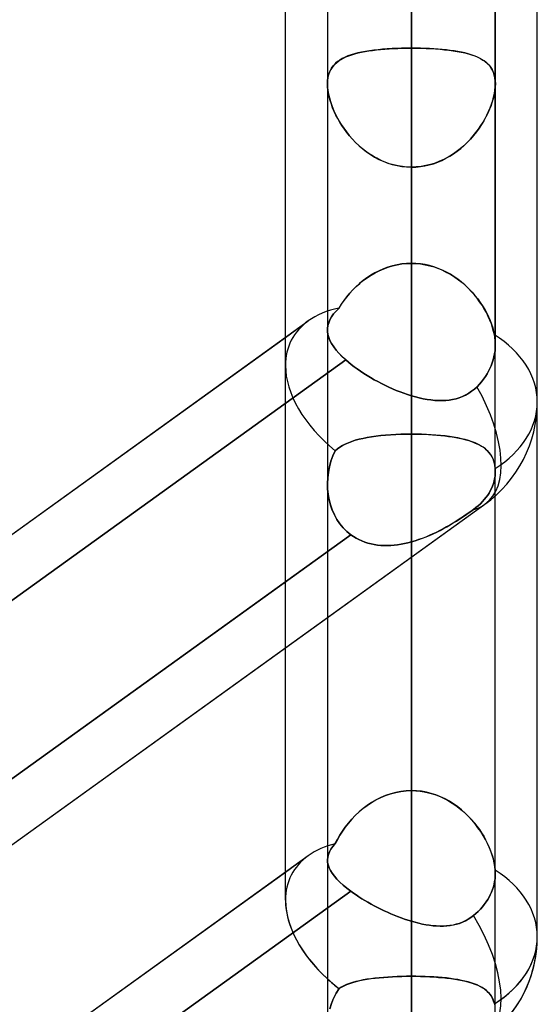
# Model space of a CAD drawing. Header units: millimetres. Extents: x -86 to 92, y -242 to 242.
# Tile 51 of 81: x 38.48 to 44, y 63.77 to 74.26. Entities that reach past the tile are written whole.
import ezdxf

# ---------------------------------------------------------------- set-up
doc = ezdxf.new("R2010")
doc.units = ezdxf.units.MM
doc.layers.add('MAIN-1', color=7, linetype='Continuous')

msp = doc.modelspace()

# ---------------------------------------------------------------- linework, layer by layer
at = {"layer": 'MAIN-1'}
for p, q in [((44, 70.184), (44, 129.42)), ((41.315, 70.573), (41.315, 129.031)), ((44, 70.184), (44, 123.724)), ((44, 64.488), (44, 123.724)), ((44, 64.488), (44, 123.724)), ((42.657, 123.445), (42.657, 0)), ((42.657, 0), (42.657, 123.445)), ((41.315, 64.877), (41.315, 123.336)), ((41.315, 70.573), (41.315, 123.336)), ((41.315, 64.877), (41.315, 123.036)), ((43.552, 0), (43.552, 122.967)), ((43.552, 0), (43.552, 122.967)), ((41.762, 122.857), (41.762, 0)), ((41.762, 122.857), (41.762, 0)), ((42.657, 0), (42.657, 122.085)), ((42.657, 122.085), (42.657, 0)), ((42.657, 113.474), (42.657, 0)), ((42.657, 0), (42.657, 113.474)), ((41.762, 113.09), (41.762, 0)), ((41.762, 113.09), (41.762, 0)), ((43.552, 0), (43.552, 113.09)), ((43.552, 0), (43.552, 113.09)), ((42.657, 0), (42.657, 112.207)), ((42.657, 112.207), (42.657, 0)), ((42.657, 103.595), (42.657, 0)), ((42.657, 0), (42.657, 103.595)), ((41.762, 103.212), (41.762, 0)), ((41.762, 103.212), (41.762, 0)), ((43.552, 0), (43.552, 103.212)), ((43.552, 0), (43.552, 103.212)), ((42.657, 0), (42.657, 102.329)), ((42.657, 102.329), (42.657, 0)), ((42.657, 96.123), (42.657, 71.66)), ((41.762, 95.228), (41.762, 70.952)), ((41.762, 95.228), (41.762, 70.952)), ((43.552, 70.792), (43.552, 95.228)), ((43.552, 95.228), (43.552, 70.792)), ((42.657, 70.25), (42.657, 94.333)), ((42.657, 93.716), (42.657, 0)), ((42.657, 0), (42.657, 93.716)), ((41.762, 93.334), (41.762, 0)), ((41.762, 93.334), (41.762, 0)), ((43.552, 0), (43.552, 93.334)), ((43.552, 0), (43.552, 93.334)), ((42.657, 0), (42.657, 92.449)), ((42.657, 92.449), (42.657, 0)), ((42.657, 83.835), (42.657, 0)), ((42.657, 0), (42.657, 83.835)), ((41.762, 83.454), (41.762, 0)), ((41.762, 83.454), (41.762, 0)), ((43.552, 0), (43.552, 83.454)), ((43.552, 0), (43.552, 83.454)), ((42.657, 0), (42.657, 82.568)), ((42.657, 73.952), (42.657, 82.568)), ((42.657, 82.568), (42.657, 0)), ((42.657, 82.568), (42.657, 73.952)), ((42.657, 80.279), (42.657, 71.66)), ((42.657, 71.66), (42.657, 80.279)), ((42.657, 69.841), (42.657, 78.451)), ((42.657, 78.451), (42.657, 69.841)), ((42.657, 74.654), (42.657, 66.044)), ((42.657, 66.044), (42.657, 74.654)), ((42.351, 73.94), (42.303, 73.936)), ((42.328, 73.938), (42.373, 73.942)), ((42.4, 73.944), (42.351, 73.94)), ((42.373, 73.942), (42.419, 73.945)), ((42.451, 73.947), (42.4, 73.944)), ((42.419, 73.945), (42.465, 73.947)), ((42.501, 73.949), (42.451, 73.947)), ((42.465, 73.947), (42.513, 73.949)), ((42.553, 73.951), (42.501, 73.949)), ((42.513, 73.949), (42.561, 73.951)), ((42.605, 73.952), (42.553, 73.951)), ((42.561, 73.951), (42.609, 73.952)), ((42.657, 73.952), (42.605, 73.952)), ((42.609, 73.952), (42.657, 73.952)), ((42.657, 73.952), (42.657, 0)), ((42.657, 73.952), (42.71, 73.952)), ((42.657, 0), (42.657, 73.952)), ((42.706, 73.952), (42.657, 73.952)), ((42.754, 73.951), (42.706, 73.952)), ((42.71, 73.952), (42.762, 73.951)), ((42.802, 73.949), (42.754, 73.951)), ((42.762, 73.951), (42.814, 73.949)), ((42.85, 73.947), (42.802, 73.949)), ((42.814, 73.949), (42.864, 73.947)), ((42.896, 73.945), (42.85, 73.947)), ((42.864, 73.947), (42.915, 73.944)), ((42.942, 73.942), (42.896, 73.945)), ((42.915, 73.944), (42.964, 73.94)), ((42.987, 73.938), (42.942, 73.942)), ((42.964, 73.94), (43.012, 73.936)), ((41.921, 73.842), (41.895, 73.826)), ((41.907, 73.833), (41.932, 73.847)), ((41.95, 73.856), (41.921, 73.842)), ((41.932, 73.847), (41.96, 73.86)), ((41.981, 73.869), (41.95, 73.856)), ((41.96, 73.86), (41.99, 73.872)), ((42.015, 73.881), (41.981, 73.869)), ((41.99, 73.872), (42.021, 73.883)), ((42.05, 73.891), (42.015, 73.881)), ((42.021, 73.883), (42.054, 73.893)), ((42.088, 73.901), (42.05, 73.891)), ((42.054, 73.893), (42.089, 73.901)), ((42.127, 73.91), (42.088, 73.901)), ((42.089, 73.901), (42.125, 73.909)), ((42.125, 73.909), (42.163, 73.916)), ((42.169, 73.918), (42.127, 73.91)), ((42.163, 73.916), (42.202, 73.923)), ((42.212, 73.924), (42.169, 73.918)), ((42.202, 73.923), (42.243, 73.929)), ((42.257, 73.93), (42.212, 73.924)), ((42.243, 73.929), (42.285, 73.934)), ((42.303, 73.936), (42.257, 73.93)), ((42.285, 73.934), (42.328, 73.938)), ((43.03, 73.934), (42.987, 73.938)), ((43.012, 73.936), (43.058, 73.93)), ((43.072, 73.929), (43.03, 73.934)), ((43.058, 73.93), (43.103, 73.924)), ((43.113, 73.923), (43.072, 73.929)), ((43.103, 73.924), (43.146, 73.918)), ((43.152, 73.916), (43.113, 73.923)), ((43.146, 73.918), (43.188, 73.91)), ((43.19, 73.909), (43.152, 73.916)), ((43.188, 73.91), (43.227, 73.901)), ((43.226, 73.901), (43.19, 73.909)), ((43.261, 73.893), (43.226, 73.901)), ((43.227, 73.901), (43.265, 73.891)), ((43.294, 73.883), (43.261, 73.893)), ((43.265, 73.891), (43.3, 73.881)), ((43.325, 73.872), (43.294, 73.883)), ((43.3, 73.881), (43.334, 73.869)), ((43.355, 73.86), (43.325, 73.872)), ((43.334, 73.869), (43.365, 73.856)), ((43.383, 73.847), (43.355, 73.86)), ((43.365, 73.856), (43.394, 73.842)), ((43.408, 73.833), (43.383, 73.847)), ((43.394, 73.842), (43.42, 73.826)), ((41.794, 73.717), (41.807, 73.741)), ((41.812, 73.748), (41.797, 73.724)), ((41.807, 73.741), (41.823, 73.763)), ((41.829, 73.77), (41.812, 73.748)), ((41.823, 73.763), (41.841, 73.783)), ((41.849, 73.791), (41.829, 73.77)), ((41.841, 73.783), (41.861, 73.801)), ((41.871, 73.809), (41.849, 73.791)), ((41.861, 73.801), (41.883, 73.818)), ((41.895, 73.826), (41.871, 73.809)), ((41.883, 73.818), (41.907, 73.833)), ((43.432, 73.818), (43.408, 73.833)), ((43.42, 73.826), (43.444, 73.809)), ((43.454, 73.801), (43.432, 73.818)), ((43.444, 73.809), (43.466, 73.791)), ((43.474, 73.783), (43.454, 73.801)), ((43.466, 73.791), (43.486, 73.77)), ((43.492, 73.763), (43.474, 73.783)), ((43.486, 73.77), (43.503, 73.748)), ((43.508, 73.741), (43.492, 73.763)), ((43.503, 73.748), (43.518, 73.724)), ((43.521, 73.717), (43.508, 73.741)), ((41.768, 73.639), (41.764, 73.606)), ((41.764, 73.604), (41.768, 73.635)), ((41.775, 73.669), (41.768, 73.639)), ((41.768, 73.635), (41.774, 73.665)), ((41.774, 73.665), (41.783, 73.692)), ((41.785, 73.698), (41.775, 73.669)), ((41.783, 73.692), (41.794, 73.717)), ((41.797, 73.724), (41.785, 73.698)), ((43.518, 73.724), (43.53, 73.698)), ((43.532, 73.692), (43.521, 73.717)), ((43.53, 73.698), (43.54, 73.669)), ((43.541, 73.665), (43.532, 73.692)), ((43.54, 73.669), (43.547, 73.639)), ((43.548, 73.635), (43.541, 73.665)), ((43.547, 73.639), (43.551, 73.606)), ((43.551, 73.604), (43.548, 73.635)), ((41.764, 73.606), (41.762, 73.572)), ((41.762, 73.572), (41.764, 73.604)), ((41.762, 73.572), (41.764, 73.537)), ((41.764, 73.539), (41.762, 73.572)), ((41.762, 73.572), (41.762, 0)), ((41.762, 73.572), (41.762, 0)), ((41.767, 73.504), (41.764, 73.539)), ((41.764, 73.537), (41.768, 73.5)), ((43.551, 73.537), (43.547, 73.5)), ((43.548, 73.504), (43.551, 73.539)), ((43.551, 73.606), (43.553, 73.572)), ((43.553, 73.572), (43.551, 73.604)), ((43.553, 73.572), (43.551, 73.537)), ((43.551, 73.539), (43.553, 73.572)), ((43.552, 0), (43.552, 73.572)), ((43.552, 0), (43.552, 73.572)), ((41.773, 73.468), (41.767, 73.504)), ((41.768, 73.5), (41.774, 73.462)), ((41.781, 73.431), (41.773, 73.468)), ((41.774, 73.462), (41.783, 73.423)), ((41.791, 73.394), (41.781, 73.431)), ((41.783, 73.423), (41.795, 73.383)), ((43.532, 73.423), (43.52, 73.383)), ((43.524, 73.394), (43.534, 73.431)), ((43.541, 73.462), (43.532, 73.423)), ((43.534, 73.431), (43.542, 73.468)), ((43.547, 73.5), (43.541, 73.462)), ((43.542, 73.468), (43.548, 73.504)), ((41.804, 73.356), (41.791, 73.394)), ((41.795, 73.383), (41.808, 73.342)), ((41.818, 73.317), (41.804, 73.356)), ((41.808, 73.342), (41.824, 73.302)), ((41.834, 73.279), (41.818, 73.317)), ((43.481, 73.279), (43.497, 73.317)), ((43.507, 73.342), (43.491, 73.302)), ((43.497, 73.317), (43.511, 73.356)), ((43.52, 73.383), (43.507, 73.342)), ((43.511, 73.356), (43.524, 73.394)), ((41.824, 73.302), (41.842, 73.261)), ((41.852, 73.24), (41.834, 73.279)), ((41.842, 73.261), (41.863, 73.22)), ((41.872, 73.202), (41.852, 73.24)), ((41.863, 73.22), (41.885, 73.18)), ((43.452, 73.22), (43.43, 73.18)), ((43.443, 73.202), (43.463, 73.24)), ((43.473, 73.261), (43.452, 73.22)), ((43.463, 73.24), (43.481, 73.279)), ((43.491, 73.302), (43.473, 73.261)), ((41.894, 73.165), (41.872, 73.202)), ((41.885, 73.18), (41.909, 73.14)), ((41.917, 73.127), (41.894, 73.165)), ((41.909, 73.14), (41.936, 73.099)), ((41.943, 73.09), (41.917, 73.127)), ((43.372, 73.09), (43.398, 73.127)), ((43.406, 73.14), (43.379, 73.099)), ((43.398, 73.127), (43.421, 73.165)), ((43.43, 73.18), (43.406, 73.14)), ((43.421, 73.165), (43.443, 73.202)), ((41.936, 73.099), (41.965, 73.06)), ((41.97, 73.053), (41.943, 73.09)), ((41.965, 73.06), (41.995, 73.021)), ((41.999, 73.018), (41.97, 73.053)), ((41.995, 73.021), (42.028, 72.984)), ((42.029, 72.983), (41.999, 73.018)), ((43.286, 72.983), (43.316, 73.018)), ((43.32, 73.021), (43.287, 72.984)), ((43.316, 73.018), (43.345, 73.053)), ((43.35, 73.06), (43.32, 73.021)), ((43.345, 73.053), (43.372, 73.09)), ((43.379, 73.099), (43.35, 73.06)), ((42.028, 72.984), (42.063, 72.948)), ((42.062, 72.949), (42.029, 72.983)), ((42.096, 72.916), (42.062, 72.949)), ((42.063, 72.948), (42.1, 72.913)), ((42.132, 72.885), (42.096, 72.916)), ((42.1, 72.913), (42.139, 72.88)), ((43.215, 72.913), (43.176, 72.88)), ((43.183, 72.885), (43.219, 72.916)), ((43.252, 72.948), (43.215, 72.913)), ((43.219, 72.916), (43.253, 72.949)), ((43.287, 72.984), (43.252, 72.948)), ((43.253, 72.949), (43.286, 72.983)), ((42.169, 72.855), (42.132, 72.885)), ((42.139, 72.88), (42.179, 72.848)), ((42.208, 72.828), (42.169, 72.855)), ((42.179, 72.848), (42.221, 72.819)), ((42.249, 72.802), (42.208, 72.828)), ((42.221, 72.819), (42.265, 72.793)), ((42.29, 72.779), (42.249, 72.802)), ((42.265, 72.793), (42.31, 72.768)), ((43.05, 72.793), (43.005, 72.768)), ((43.025, 72.779), (43.066, 72.802)), ((43.094, 72.819), (43.05, 72.793)), ((43.066, 72.802), (43.107, 72.828)), ((43.136, 72.848), (43.094, 72.819)), ((43.107, 72.828), (43.146, 72.855)), ((43.176, 72.88), (43.136, 72.848)), ((43.146, 72.855), (43.183, 72.885)), ((42.333, 72.757), (42.29, 72.779)), ((42.31, 72.768), (42.357, 72.747)), ((42.377, 72.739), (42.333, 72.757)), ((42.357, 72.747), (42.405, 72.728)), ((42.422, 72.722), (42.377, 72.739)), ((42.405, 72.728), (42.454, 72.713)), ((42.468, 72.709), (42.422, 72.722)), ((42.454, 72.713), (42.504, 72.701)), ((42.515, 72.698), (42.468, 72.709)), ((42.504, 72.701), (42.554, 72.692)), ((42.562, 72.691), (42.515, 72.698)), ((42.554, 72.692), (42.606, 72.687)), ((42.61, 72.686), (42.562, 72.691)), ((42.606, 72.687), (42.657, 72.685)), ((42.657, 72.685), (42.61, 72.686)), ((42.657, 0), (42.657, 72.685)), ((42.657, 64.066), (42.657, 72.685)), ((42.709, 72.687), (42.657, 72.685)), ((42.657, 72.685), (42.705, 72.686)), ((42.657, 72.685), (42.657, 0)), ((42.657, 72.685), (42.657, 64.066)), ((42.705, 72.686), (42.753, 72.691)), ((42.761, 72.692), (42.709, 72.687)), ((42.753, 72.691), (42.8, 72.698)), ((42.811, 72.701), (42.761, 72.692)), ((42.8, 72.698), (42.847, 72.709)), ((42.861, 72.713), (42.811, 72.701)), ((42.847, 72.709), (42.893, 72.722)), ((42.91, 72.728), (42.861, 72.713)), ((42.893, 72.722), (42.938, 72.739)), ((42.958, 72.747), (42.91, 72.728)), ((42.938, 72.739), (42.982, 72.757)), ((43.005, 72.768), (42.958, 72.747)), ((42.982, 72.757), (43.025, 72.779)), ((42.457, 71.634), (42.408, 71.62)), ((42.409, 71.62), (42.457, 71.634)), ((42.457, 71.634), (42.507, 71.646)), ((42.506, 71.645), (42.457, 71.634)), ((42.556, 71.654), (42.506, 71.645)), ((42.507, 71.646), (42.557, 71.654)), ((42.607, 71.659), (42.556, 71.654)), ((42.557, 71.654), (42.607, 71.659)), ((42.607, 71.659), (42.657, 71.66)), ((42.657, 71.66), (42.607, 71.659)), ((42.657, 71.66), (42.707, 71.659)), ((42.706, 71.659), (42.657, 71.66)), ((42.755, 71.654), (42.706, 71.659)), ((42.707, 71.659), (42.756, 71.654)), ((42.803, 71.647), (42.755, 71.654)), ((42.756, 71.654), (42.805, 71.646)), ((42.85, 71.636), (42.803, 71.647)), ((42.805, 71.646), (42.853, 71.635)), ((42.897, 71.623), (42.85, 71.636)), ((42.853, 71.635), (42.9, 71.622)), ((42.225, 71.533), (42.183, 71.506)), ((42.185, 71.507), (42.227, 71.535)), ((42.269, 71.559), (42.225, 71.533)), ((42.227, 71.535), (42.27, 71.56)), ((42.314, 71.582), (42.269, 71.559)), ((42.27, 71.56), (42.315, 71.582)), ((42.361, 71.602), (42.314, 71.582)), ((42.315, 71.582), (42.362, 71.603)), ((42.408, 71.62), (42.361, 71.602)), ((42.362, 71.603), (42.409, 71.62)), ((42.943, 71.607), (42.897, 71.623)), ((42.9, 71.622), (42.946, 71.605)), ((42.987, 71.588), (42.943, 71.607)), ((42.946, 71.605), (42.992, 71.586)), ((43.031, 71.567), (42.987, 71.588)), ((42.992, 71.586), (43.036, 71.564)), ((43.073, 71.544), (43.031, 71.567)), ((43.036, 71.564), (43.079, 71.54)), ((43.114, 71.518), (43.073, 71.544)), ((43.079, 71.54), (43.12, 71.514)), ((42.103, 71.444), (42.066, 71.41)), ((42.069, 71.413), (42.106, 71.446)), ((42.142, 71.476), (42.103, 71.444)), ((42.106, 71.446), (42.144, 71.478)), ((42.183, 71.506), (42.142, 71.476)), ((42.144, 71.478), (42.185, 71.507)), ((43.154, 71.49), (43.114, 71.518)), ((43.12, 71.514), (43.16, 71.485)), ((43.192, 71.461), (43.154, 71.49)), ((43.16, 71.485), (43.199, 71.455)), ((43.228, 71.43), (43.192, 71.461)), ((43.199, 71.455), (43.236, 71.423)), ((43.263, 71.397), (43.228, 71.43)), ((43.236, 71.423), (43.271, 71.389)), ((41.997, 71.339), (41.966, 71.301)), ((41.968, 71.304), (42, 71.341)), ((42.031, 71.375), (41.997, 71.339)), ((42, 71.341), (42.033, 71.378)), ((42.066, 71.41), (42.031, 71.375)), ((42.033, 71.378), (42.069, 71.413)), ((43.296, 71.362), (43.263, 71.397)), ((43.271, 71.389), (43.304, 71.354)), ((43.328, 71.327), (43.296, 71.362)), ((43.304, 71.354), (43.335, 71.318)), ((43.357, 71.29), (43.328, 71.327)), ((43.335, 71.318), (43.364, 71.281)), ((41.886, 71.184), (41.911, 71.225)), ((41.91, 71.224), (41.886, 71.184)), ((41.937, 71.263), (41.91, 71.224)), ((41.911, 71.225), (41.939, 71.265)), ((41.966, 71.301), (41.937, 71.263)), ((41.939, 71.265), (41.968, 71.304)), ((43.385, 71.252), (43.357, 71.29)), ((43.364, 71.281), (43.391, 71.244)), ((43.411, 71.214), (43.385, 71.252)), ((43.391, 71.244), (43.416, 71.206)), ((43.435, 71.175), (43.411, 71.214)), ((41.806, 71.09), (41.828, 71.121)), ((41.828, 71.121), (41.806, 71.09)), ((41.828, 71.121), (41.855, 71.152)), ((41.855, 71.152), (41.828, 71.121)), ((41.855, 71.152), (41.886, 71.184)), ((41.886, 71.184), (41.855, 71.152)), ((43.416, 71.206), (43.439, 71.167)), ((43.457, 71.135), (43.435, 71.175)), ((43.439, 71.167), (43.46, 71.129)), ((43.477, 71.095), (43.457, 71.135)), ((43.46, 71.129), (43.479, 71.09)), ((15.474, 52.288), (41.558, 71.047)), ((41.315, 70.872), (41.558, 71.047)), ((41.767, 70.997), (41.776, 71.028)), ((41.776, 71.028), (41.767, 70.997)), ((41.776, 71.028), (41.789, 71.059)), ((41.789, 71.059), (41.776, 71.028)), ((41.789, 71.059), (41.806, 71.09)), ((41.806, 71.09), (41.789, 71.059)), ((43.495, 71.055), (43.477, 71.095)), ((43.479, 71.09), (43.496, 71.051)), ((43.51, 71.015), (43.495, 71.055)), ((43.496, 71.051), (43.511, 71.012)), ((43.523, 70.975), (43.51, 71.015)), ((43.511, 71.012), (43.524, 70.974)), ((41.763, 70.965), (41.767, 70.997)), ((41.767, 70.997), (41.763, 70.966)), ((41.763, 70.966), (41.763, 70.935)), ((41.763, 70.935), (41.763, 70.965)), ((41.768, 70.903), (41.763, 70.935)), ((41.763, 70.935), (41.768, 70.903)), ((41.776, 70.871), (41.768, 70.903)), ((41.768, 70.903), (41.776, 70.872)), ((43.534, 70.936), (43.523, 70.975)), ((43.524, 70.974), (43.534, 70.935)), ((43.543, 70.898), (43.534, 70.936)), ((43.534, 70.935), (43.543, 70.898)), ((43.546, 70.88), (43.543, 70.898)), ((43.543, 70.898), (43.546, 70.88)), ((34.752, 66.153), (41.315, 70.872)), ((41.776, 70.872), (41.789, 70.839)), ((41.789, 70.839), (41.776, 70.871)), ((41.807, 70.806), (41.789, 70.839)), ((41.789, 70.839), (41.807, 70.806)), ((41.829, 70.772), (41.807, 70.806)), ((41.807, 70.806), (41.829, 70.772)), ((43.548, 70.862), (43.546, 70.88)), ((43.546, 70.88), (43.548, 70.862)), ((43.55, 70.844), (43.548, 70.862)), ((43.548, 70.862), (43.55, 70.844)), ((43.551, 70.826), (43.55, 70.844)), ((43.55, 70.844), (43.551, 70.826)), ((43.552, 70.809), (43.551, 70.826)), ((43.551, 70.826), (43.552, 70.809)), ((43.552, 70.792), (43.552, 70.809)), ((43.552, 70.809), (43.552, 70.792)), ((41.855, 70.737), (41.829, 70.772)), ((41.829, 70.772), (41.855, 70.737)), ((41.885, 70.702), (41.855, 70.737)), ((41.855, 70.737), (41.885, 70.702)), ((41.92, 70.666), (41.885, 70.702)), ((41.885, 70.702), (41.92, 70.667)), ((43.538, 70.665), (43.545, 70.698)), ((43.545, 70.698), (43.538, 70.665)), ((43.545, 70.698), (43.549, 70.73)), ((43.549, 70.73), (43.545, 70.698)), ((43.549, 70.73), (43.552, 70.761)), ((43.552, 70.761), (43.549, 70.73)), ((43.552, 70.761), (43.552, 70.792)), ((43.552, 70.792), (43.552, 70.761)), ((41.958, 70.631), (34.397, 65.193)), ((34.397, 65.193), (41.958, 70.631)), ((41.92, 70.667), (41.958, 70.631)), ((41.958, 70.631), (41.92, 70.666)), ((41.958, 70.631), (41.986, 70.607)), ((41.986, 70.607), (41.958, 70.631)), ((41.986, 70.607), (42.016, 70.583)), ((42.016, 70.583), (41.986, 70.607)), ((43.508, 70.57), (43.52, 70.601)), ((43.52, 70.601), (43.508, 70.57)), ((43.52, 70.601), (43.53, 70.633)), ((43.53, 70.633), (43.52, 70.601)), ((43.53, 70.633), (43.538, 70.665)), ((43.538, 70.665), (43.53, 70.633)), ((42.016, 70.583), (42.047, 70.559)), ((42.047, 70.559), (42.016, 70.583)), ((42.047, 70.559), (42.08, 70.535)), ((42.08, 70.535), (42.047, 70.559)), ((42.08, 70.535), (42.114, 70.511)), ((42.114, 70.511), (42.08, 70.535)), ((42.114, 70.511), (42.149, 70.488)), ((42.149, 70.488), (42.114, 70.511)), ((42.149, 70.488), (42.185, 70.465)), ((42.185, 70.465), (42.149, 70.488)), ((43.447, 70.456), (43.465, 70.484)), ((43.465, 70.484), (43.447, 70.456)), ((43.465, 70.484), (43.481, 70.512)), ((43.481, 70.512), (43.465, 70.484)), ((43.481, 70.512), (43.495, 70.541)), ((43.495, 70.541), (43.481, 70.512)), ((43.495, 70.541), (43.508, 70.57)), ((43.508, 70.57), (43.495, 70.541)), ((42.185, 70.465), (42.222, 70.443)), ((42.222, 70.443), (42.185, 70.465)), ((42.222, 70.443), (42.259, 70.421)), ((42.259, 70.421), (42.222, 70.443)), ((42.259, 70.421), (42.298, 70.4)), ((42.298, 70.4), (42.259, 70.421)), ((42.298, 70.4), (42.337, 70.38)), ((42.337, 70.38), (42.298, 70.4)), ((42.337, 70.38), (42.376, 70.361)), ((42.376, 70.361), (42.337, 70.38)), ((43.382, 70.372), (43.405, 70.399)), ((43.405, 70.399), (43.382, 70.372)), ((43.405, 70.399), (43.427, 70.427)), ((43.427, 70.427), (43.405, 70.399)), ((43.427, 70.427), (43.447, 70.456)), ((43.447, 70.456), (43.427, 70.427)), ((42.376, 70.361), (42.416, 70.342)), ((42.416, 70.342), (42.376, 70.361)), ((42.416, 70.342), (42.456, 70.324)), ((42.456, 70.324), (42.416, 70.342)), ((42.456, 70.324), (42.496, 70.307)), ((42.496, 70.307), (42.456, 70.324)), ((42.496, 70.307), (42.537, 70.291)), ((42.536, 70.291), (42.496, 70.307)), ((42.577, 70.276), (42.536, 70.291)), ((42.537, 70.291), (42.577, 70.276)), ((42.577, 70.276), (42.617, 70.263)), ((42.617, 70.263), (42.577, 70.276)), ((43.236, 70.257), (43.269, 70.276)), ((43.269, 70.276), (43.237, 70.258)), ((43.269, 70.276), (43.3, 70.297)), ((43.3, 70.297), (43.269, 70.276)), ((43.3, 70.297), (43.329, 70.32)), ((43.329, 70.32), (43.3, 70.297)), ((43.329, 70.32), (43.357, 70.346)), ((43.357, 70.346), (43.329, 70.32)), ((43.357, 70.346), (43.382, 70.372)), ((43.382, 70.372), (43.357, 70.346)), ((42.617, 70.263), (42.657, 70.25)), ((42.657, 70.25), (42.617, 70.263)), ((42.657, 70.25), (42.7, 70.238)), ((42.7, 70.238), (42.657, 70.25)), ((42.7, 70.238), (42.742, 70.227)), ((42.742, 70.227), (42.7, 70.238)), ((42.742, 70.227), (42.784, 70.218)), ((42.784, 70.218), (42.742, 70.227)), ((42.784, 70.218), (42.825, 70.211)), ((42.825, 70.211), (42.784, 70.218)), ((42.825, 70.211), (42.866, 70.205)), ((42.866, 70.205), (42.825, 70.211)), ((42.866, 70.205), (42.906, 70.201)), ((42.906, 70.201), (42.866, 70.205)), ((42.906, 70.201), (42.946, 70.199)), ((42.945, 70.199), (42.906, 70.201)), ((42.984, 70.198), (42.945, 70.199)), ((42.946, 70.199), (42.985, 70.198)), ((43.022, 70.2), (42.984, 70.198)), ((42.985, 70.198), (43.023, 70.2)), ((43.06, 70.204), (43.022, 70.2)), ((43.023, 70.2), (43.06, 70.204)), ((43.06, 70.204), (43.097, 70.21)), ((43.097, 70.21), (43.06, 70.204)), ((43.097, 70.21), (43.133, 70.218)), ((43.133, 70.218), (43.097, 70.21)), ((43.133, 70.218), (43.168, 70.228)), ((43.168, 70.228), (43.133, 70.218)), ((43.168, 70.228), (43.203, 70.242)), ((43.203, 70.242), (43.168, 70.228)), ((43.237, 70.258), (43.203, 70.242)), ((43.203, 70.242), (43.236, 70.257)), ((41.986, 69.75), (41.953, 69.736)), ((41.953, 69.736), (41.986, 69.75)), ((42.021, 69.764), (41.986, 69.75)), ((41.986, 69.75), (42.021, 69.763)), ((42.059, 69.776), (42.021, 69.764)), ((42.021, 69.763), (42.059, 69.776)), ((42.099, 69.787), (42.059, 69.776)), ((42.059, 69.776), (42.099, 69.786)), ((42.142, 69.796), (42.099, 69.787)), ((42.099, 69.786), (42.141, 69.796)), ((42.141, 69.796), (42.185, 69.805)), ((42.186, 69.805), (42.142, 69.796)), ((42.185, 69.805), (42.232, 69.813)), ((42.233, 69.813), (42.186, 69.805)), ((42.232, 69.813), (42.28, 69.819)), ((42.281, 69.82), (42.233, 69.813)), ((42.28, 69.819), (42.33, 69.825)), ((42.332, 69.825), (42.281, 69.82)), ((42.33, 69.825), (42.382, 69.83)), ((42.383, 69.83), (42.332, 69.825)), ((42.382, 69.83), (42.435, 69.834)), ((42.437, 69.834), (42.383, 69.83)), ((42.435, 69.834), (42.49, 69.837)), ((42.491, 69.837), (42.437, 69.834)), ((42.49, 69.837), (42.545, 69.84)), ((42.546, 69.84), (42.491, 69.837)), ((42.545, 69.84), (42.601, 69.841)), ((42.601, 69.841), (42.546, 69.84)), ((42.657, 69.841), (42.601, 69.841)), ((42.601, 69.841), (42.657, 69.841)), ((42.657, 69.841), (42.657, 66.044)), ((42.657, 69.841), (42.704, 69.841)), ((42.657, 66.044), (42.657, 69.841)), ((42.711, 69.841), (42.657, 69.841)), ((42.704, 69.841), (42.75, 69.84)), ((42.764, 69.84), (42.711, 69.841)), ((42.75, 69.84), (42.795, 69.839)), ((42.817, 69.838), (42.764, 69.84)), ((42.795, 69.839), (42.84, 69.837)), ((42.869, 69.835), (42.817, 69.838)), ((42.84, 69.837), (42.884, 69.834)), ((42.919, 69.831), (42.869, 69.835)), ((42.884, 69.834), (42.928, 69.831)), ((42.969, 69.827), (42.919, 69.831)), ((42.928, 69.831), (42.971, 69.827)), ((43.017, 69.822), (42.969, 69.827)), ((42.971, 69.827), (43.013, 69.822)), ((43.013, 69.822), (43.053, 69.817)), ((43.063, 69.816), (43.017, 69.822)), ((43.053, 69.817), (43.093, 69.811)), ((43.108, 69.809), (43.063, 69.816)), ((43.093, 69.811), (43.131, 69.805)), ((43.151, 69.801), (43.108, 69.809)), ((43.131, 69.805), (43.167, 69.798)), ((43.192, 69.792), (43.151, 69.801)), ((43.167, 69.798), (43.203, 69.79)), ((43.231, 69.783), (43.192, 69.792)), ((43.203, 69.79), (43.237, 69.781)), ((43.268, 69.772), (43.231, 69.783)), ((43.237, 69.781), (43.269, 69.772)), ((43.304, 69.76), (43.268, 69.772)), ((43.269, 69.772), (43.3, 69.762)), ((43.3, 69.762), (43.329, 69.75)), ((43.337, 69.747), (43.304, 69.76)), ((43.329, 69.75), (43.356, 69.739)), ((43.367, 69.733), (43.337, 69.747)), ((41.846, 69.663), (41.821, 69.609)), ((41.821, 69.609), (41.846, 69.663)), ((41.869, 69.683), (41.846, 69.663)), ((41.846, 69.663), (41.869, 69.683)), ((41.894, 69.702), (41.869, 69.683)), ((41.869, 69.683), (41.894, 69.702)), ((41.922, 69.72), (41.894, 69.702)), ((41.894, 69.702), (41.922, 69.72)), ((41.953, 69.736), (41.922, 69.72)), ((41.922, 69.72), (41.953, 69.736)), ((43.356, 69.739), (43.382, 69.726)), ((43.396, 69.718), (43.367, 69.733)), ((43.382, 69.726), (43.406, 69.712)), ((43.422, 69.701), (43.396, 69.718)), ((43.406, 69.712), (43.428, 69.697)), ((43.446, 69.683), (43.422, 69.701)), ((43.428, 69.697), (43.448, 69.682)), ((43.468, 69.664), (43.446, 69.683)), ((43.448, 69.682), (43.467, 69.665)), ((43.467, 69.665), (43.484, 69.646)), ((43.487, 69.643), (43.468, 69.664)), ((43.484, 69.646), (43.499, 69.627)), ((43.504, 69.62), (43.487, 69.643)), ((41.8, 69.552), (41.784, 69.494)), ((41.784, 69.494), (41.8, 69.552)), ((41.821, 69.609), (41.8, 69.552)), ((41.8, 69.552), (41.821, 69.609)), ((43.499, 69.627), (43.513, 69.605)), ((43.519, 69.595), (43.504, 69.62)), ((43.513, 69.605), (43.525, 69.583)), ((43.531, 69.568), (43.519, 69.595)), ((43.525, 69.583), (43.534, 69.558)), ((43.54, 69.54), (43.531, 69.568)), ((43.534, 69.558), (43.542, 69.532)), ((43.547, 69.509), (43.54, 69.54)), ((41.772, 69.435), (41.765, 69.375)), ((41.765, 69.375), (41.772, 69.435)), ((41.784, 69.494), (41.772, 69.435)), ((41.772, 69.435), (41.784, 69.494)), ((43.542, 69.532), (43.548, 69.505)), ((43.551, 69.476), (43.547, 69.509)), ((43.548, 69.505), (43.551, 69.476)), ((43.551, 69.476), (43.552, 69.47)), ((43.552, 69.47), (43.551, 69.476)), ((43.552, 69.47), (43.552, 69.465)), ((43.552, 69.465), (43.552, 69.47)), ((43.552, 69.465), (43.552, 69.459)), ((43.552, 69.459), (43.552, 69.465)), ((43.552, 69.459), (43.552, 69.454)), ((43.552, 69.454), (43.552, 69.459)), ((43.552, 69.454), (43.552, 69.449)), ((43.552, 69.449), (43.552, 69.454)), ((43.552, 69.449), (43.552, 69.443)), ((43.552, 69.443), (43.552, 69.449)), ((43.552, 69.443), (43.552, 69.418)), ((43.552, 69.418), (43.552, 69.443)), ((43.552, 65.161), (43.552, 69.443)), ((43.552, 65.161), (43.552, 69.443)), ((41.765, 69.375), (41.763, 69.315)), ((41.763, 69.314), (41.765, 69.375)), ((43.539, 69.34), (43.532, 69.314)), ((43.532, 69.314), (43.539, 69.34)), ((43.545, 69.366), (43.539, 69.34)), ((43.539, 69.34), (43.545, 69.366)), ((43.549, 69.393), (43.545, 69.366)), ((43.545, 69.366), (43.549, 69.393)), ((43.552, 69.418), (43.549, 69.393)), ((43.549, 69.393), (43.552, 69.418)), ((41.762, 69.308), (41.762, 65.305)), ((41.763, 69.315), (41.764, 69.257)), ((41.764, 69.256), (41.763, 69.314)), ((41.762, 69.308), (41.762, 65.305)), ((41.764, 69.257), (41.77, 69.199)), ((41.77, 69.198), (41.764, 69.256)), ((43.499, 69.238), (43.485, 69.214)), ((43.485, 69.214), (43.499, 69.238)), ((43.511, 69.262), (43.499, 69.238)), ((43.499, 69.238), (43.511, 69.262)), ((43.522, 69.288), (43.511, 69.262)), ((43.511, 69.262), (43.522, 69.288)), ((43.532, 69.314), (43.522, 69.288)), ((43.522, 69.288), (43.532, 69.314)), ((41.77, 69.199), (41.78, 69.142)), ((41.78, 69.142), (41.77, 69.198)), ((41.78, 69.142), (41.795, 69.087)), ((41.795, 69.086), (41.78, 69.142)), ((43.415, 69.122), (43.393, 69.1)), ((43.393, 69.1), (43.415, 69.122)), ((43.435, 69.145), (43.415, 69.122)), ((43.415, 69.122), (43.435, 69.145)), ((43.454, 69.168), (43.435, 69.145)), ((43.435, 69.145), (43.454, 69.168)), ((43.471, 69.192), (43.454, 69.168)), ((43.454, 69.168), (43.471, 69.192)), ((43.485, 69.214), (43.471, 69.192)), ((43.471, 69.192), (43.485, 69.214)), ((17.357, 50.335), (43.441, 69.094)), ((41.315, 67.565), (43.441, 69.094)), ((41.795, 69.087), (41.813, 69.033)), ((41.813, 69.032), (41.795, 69.086)), ((41.813, 69.033), (41.836, 68.982)), ((41.836, 68.981), (41.813, 69.032)), ((43.292, 69.018), (43.263, 68.998)), ((43.263, 68.998), (43.292, 69.018)), ((43.32, 69.038), (43.292, 69.018)), ((43.292, 69.018), (43.32, 69.038)), ((43.345, 69.058), (43.32, 69.038)), ((43.32, 69.038), (43.345, 69.058)), ((43.37, 69.079), (43.345, 69.058)), ((43.345, 69.058), (43.37, 69.079)), ((43.393, 69.1), (43.37, 69.079)), ((43.37, 69.079), (43.393, 69.1)), ((41.836, 68.982), (41.863, 68.933)), ((41.863, 68.932), (41.836, 68.981)), ((41.863, 68.933), (41.894, 68.887)), ((41.895, 68.886), (41.863, 68.932)), ((43.135, 68.914), (43.101, 68.893)), ((43.104, 68.895), (43.138, 68.915)), ((43.168, 68.935), (43.135, 68.914)), ((43.138, 68.915), (43.17, 68.936)), ((43.201, 68.956), (43.168, 68.935)), ((43.17, 68.936), (43.202, 68.956)), ((43.232, 68.977), (43.201, 68.956)), ((43.202, 68.956), (43.233, 68.977)), ((43.263, 68.998), (43.232, 68.977)), ((43.233, 68.977), (43.263, 68.998)), ((41.894, 68.887), (41.93, 68.844)), ((41.93, 68.843), (41.895, 68.886)), ((41.93, 68.844), (41.969, 68.805)), ((41.969, 68.805), (41.93, 68.843)), ((41.969, 68.805), (42.011, 68.77)), ((42.011, 68.77), (41.969, 68.805)), ((42.959, 68.814), (42.922, 68.795)), ((42.927, 68.798), (42.964, 68.816)), ((42.995, 68.833), (42.959, 68.814)), ((42.964, 68.816), (43, 68.835)), ((43.031, 68.852), (42.995, 68.833)), ((43, 68.835), (43.035, 68.855)), ((43.066, 68.872), (43.031, 68.852)), ((43.035, 68.855), (43.07, 68.875)), ((43.101, 68.893), (43.066, 68.872)), ((43.07, 68.875), (43.104, 68.895)), ((34.464, 63.342), (42.011, 68.77)), ((42.011, 68.77), (41.315, 68.269)), ((42.039, 68.751), (42.011, 68.77)), ((42.011, 68.77), (42.039, 68.751)), ((42.068, 68.733), (42.039, 68.751)), ((42.039, 68.751), (42.068, 68.734)), ((42.068, 68.734), (42.098, 68.718)), ((42.098, 68.718), (42.068, 68.733)), ((42.129, 68.703), (42.098, 68.718)), ((42.098, 68.718), (42.129, 68.704)), ((42.129, 68.704), (42.161, 68.691)), ((42.161, 68.691), (42.129, 68.703)), ((42.696, 68.705), (42.657, 68.693)), ((42.657, 68.693), (42.697, 68.705)), ((42.734, 68.717), (42.696, 68.705)), ((42.697, 68.705), (42.736, 68.718)), ((42.772, 68.731), (42.734, 68.717)), ((42.736, 68.718), (42.775, 68.732)), ((42.81, 68.745), (42.772, 68.731)), ((42.775, 68.732), (42.814, 68.747)), ((42.847, 68.761), (42.81, 68.745)), ((42.814, 68.747), (42.852, 68.763)), ((42.885, 68.778), (42.847, 68.761)), ((42.852, 68.763), (42.89, 68.78)), ((42.922, 68.795), (42.885, 68.778)), ((42.89, 68.78), (42.927, 68.798)), ((42.194, 68.681), (42.161, 68.691)), ((42.161, 68.691), (42.193, 68.681)), ((42.193, 68.681), (42.227, 68.672)), ((42.227, 68.672), (42.194, 68.681)), ((42.261, 68.665), (42.227, 68.672)), ((42.227, 68.672), (42.261, 68.665)), ((42.296, 68.66), (42.261, 68.665)), ((42.261, 68.665), (42.295, 68.66)), ((42.295, 68.66), (42.33, 68.656)), ((42.331, 68.656), (42.296, 68.66)), ((42.33, 68.656), (42.366, 68.654)), ((42.366, 68.654), (42.331, 68.656)), ((42.402, 68.654), (42.366, 68.654)), ((42.366, 68.654), (42.402, 68.654)), ((42.438, 68.655), (42.402, 68.654)), ((42.402, 68.654), (42.438, 68.655)), ((42.475, 68.658), (42.438, 68.655)), ((42.438, 68.655), (42.474, 68.658)), ((42.474, 68.658), (42.511, 68.663)), ((42.511, 68.663), (42.475, 68.658)), ((42.548, 68.668), (42.511, 68.663)), ((42.511, 68.663), (42.548, 68.668)), ((42.584, 68.675), (42.548, 68.668)), ((42.548, 68.668), (42.584, 68.675)), ((42.621, 68.684), (42.584, 68.675)), ((42.584, 68.675), (42.621, 68.684)), ((42.657, 68.693), (42.621, 68.684)), ((42.621, 68.684), (42.657, 68.693)), ((42.657, 64.653), (42.657, 68.693)), ((42.657, 68.693), (42.657, 64.653)), ((41.315, 68.269), (34.752, 63.55)), ((34.752, 62.846), (41.315, 67.565)), ((42.28, 65.946), (42.33, 65.971)), ((42.332, 65.971), (42.281, 65.946)), ((42.33, 65.971), (42.382, 65.993)), ((42.383, 65.993), (42.332, 65.971)), ((42.382, 65.993), (42.435, 66.011)), ((42.437, 66.011), (42.383, 65.993)), ((42.435, 66.011), (42.49, 66.025)), ((42.491, 66.025), (42.437, 66.011)), ((42.49, 66.025), (42.545, 66.036)), ((42.546, 66.036), (42.491, 66.025)), ((42.545, 66.036), (42.601, 66.042)), ((42.601, 66.042), (42.546, 66.036)), ((42.601, 66.042), (42.657, 66.044)), ((42.657, 66.044), (42.601, 66.042)), ((42.711, 66.042), (42.657, 66.044)), ((42.657, 66.044), (42.704, 66.043)), ((42.704, 66.043), (42.75, 66.038)), ((42.764, 66.037), (42.711, 66.042)), ((42.75, 66.038), (42.795, 66.031)), ((42.817, 66.027), (42.764, 66.037)), ((42.795, 66.031), (42.84, 66.022)), ((42.869, 66.014), (42.817, 66.027)), ((42.84, 66.022), (42.884, 66.009)), ((42.919, 65.998), (42.869, 66.014)), ((42.884, 66.009), (42.928, 65.994)), ((42.969, 65.978), (42.919, 65.998)), ((42.928, 65.994), (42.971, 65.977)), ((43.017, 65.955), (42.969, 65.978)), ((42.971, 65.977), (43.013, 65.957)), ((42.141, 65.853), (42.185, 65.887)), ((42.186, 65.887), (42.142, 65.854)), ((42.185, 65.887), (42.232, 65.918)), ((42.233, 65.918), (42.186, 65.887)), ((42.232, 65.918), (42.28, 65.946)), ((42.281, 65.946), (42.233, 65.918)), ((43.013, 65.957), (43.053, 65.935)), ((43.063, 65.93), (43.017, 65.955)), ((43.053, 65.935), (43.093, 65.912)), ((43.108, 65.902), (43.063, 65.93)), ((43.093, 65.912), (43.131, 65.886)), ((43.151, 65.871), (43.108, 65.902)), ((43.131, 65.886), (43.167, 65.858)), ((43.192, 65.838), (43.151, 65.871)), ((42.021, 65.739), (42.059, 65.779)), ((42.059, 65.779), (42.021, 65.739)), ((42.059, 65.779), (42.099, 65.817)), ((42.099, 65.817), (42.059, 65.779)), ((42.142, 65.854), (42.099, 65.817)), ((42.099, 65.817), (42.141, 65.853)), ((43.167, 65.858), (43.203, 65.829)), ((43.231, 65.803), (43.192, 65.838)), ((43.203, 65.829), (43.237, 65.798)), ((43.268, 65.767), (43.231, 65.803)), ((43.237, 65.798), (43.269, 65.766)), ((43.304, 65.728), (43.268, 65.767)), ((43.269, 65.766), (43.3, 65.733)), ((41.922, 65.612), (41.953, 65.656)), ((41.953, 65.656), (41.922, 65.612)), ((41.953, 65.656), (41.986, 65.698)), ((41.986, 65.698), (41.953, 65.656)), ((41.986, 65.698), (42.021, 65.739)), ((42.021, 65.739), (41.986, 65.698)), ((43.3, 65.733), (43.329, 65.699)), ((43.337, 65.689), (43.304, 65.728)), ((43.329, 65.699), (43.356, 65.664)), ((43.367, 65.649), (43.337, 65.689)), ((43.356, 65.664), (43.382, 65.629)), ((41.869, 65.524), (41.894, 65.568)), ((41.894, 65.568), (41.869, 65.524)), ((41.894, 65.568), (41.922, 65.612)), ((41.922, 65.612), (41.894, 65.568)), ((43.396, 65.608), (43.367, 65.649)), ((43.382, 65.629), (43.406, 65.593)), ((43.422, 65.566), (43.396, 65.608)), ((43.406, 65.593), (43.428, 65.557)), ((43.446, 65.524), (43.422, 65.566)), ((43.428, 65.557), (43.448, 65.52)), ((41.8, 65.421), (41.821, 65.45)), ((41.821, 65.45), (41.8, 65.421)), ((41.821, 65.45), (41.846, 65.48)), ((41.846, 65.48), (41.821, 65.45)), ((41.846, 65.48), (41.869, 65.524)), ((41.869, 65.524), (41.846, 65.48)), ((43.468, 65.482), (43.446, 65.524)), ((43.448, 65.52), (43.467, 65.484)), ((43.467, 65.484), (43.484, 65.447)), ((43.487, 65.44), (43.468, 65.482)), ((43.484, 65.447), (43.499, 65.41)), ((15.474, 46.593), (41.558, 65.352)), ((41.315, 65.177), (41.558, 65.352)), ((41.772, 65.365), (41.765, 65.336)), ((41.765, 65.336), (41.772, 65.364)), ((41.772, 65.364), (41.784, 65.393)), ((41.784, 65.393), (41.772, 65.365)), ((41.784, 65.393), (41.8, 65.421)), ((41.8, 65.421), (41.784, 65.393)), ((43.504, 65.398), (43.487, 65.44)), ((43.499, 65.41), (43.513, 65.373)), ((43.519, 65.356), (43.504, 65.398)), ((43.513, 65.373), (43.525, 65.336)), ((43.531, 65.315), (43.519, 65.356)), ((41.763, 65.308), (41.765, 65.336)), ((41.765, 65.336), (41.763, 65.308)), ((41.764, 65.28), (41.763, 65.308)), ((41.763, 65.308), (41.764, 65.28)), ((41.77, 65.252), (41.764, 65.28)), ((41.764, 65.28), (41.77, 65.252)), ((41.78, 65.223), (41.77, 65.252)), ((41.77, 65.252), (41.78, 65.223)), ((43.525, 65.336), (43.534, 65.3)), ((43.54, 65.274), (43.531, 65.315)), ((43.534, 65.3), (43.542, 65.265)), ((43.547, 65.235), (43.54, 65.274)), ((43.542, 65.265), (43.548, 65.23)), ((43.551, 65.197), (43.547, 65.235)), ((34.752, 60.457), (41.315, 65.177)), ((41.795, 65.193), (41.78, 65.223)), ((41.78, 65.223), (41.795, 65.194)), ((41.795, 65.194), (41.813, 65.164)), ((41.813, 65.164), (41.795, 65.193)), ((41.836, 65.133), (41.813, 65.164)), ((41.813, 65.164), (41.836, 65.133)), ((41.863, 65.102), (41.836, 65.133)), ((41.836, 65.133), (41.863, 65.102)), ((43.548, 65.23), (43.551, 65.197)), ((43.549, 65.105), (43.552, 65.134)), ((43.552, 65.134), (43.549, 65.105)), ((43.552, 65.191), (43.551, 65.197)), ((43.551, 65.197), (43.552, 65.191)), ((43.552, 65.185), (43.552, 65.191)), ((43.552, 65.191), (43.552, 65.185)), ((43.552, 65.179), (43.552, 65.185)), ((43.552, 65.185), (43.552, 65.179)), ((43.552, 65.173), (43.552, 65.179)), ((43.552, 65.179), (43.552, 65.173)), ((43.552, 65.167), (43.552, 65.173)), ((43.552, 65.173), (43.552, 65.167)), ((43.552, 65.161), (43.552, 65.167)), ((43.552, 65.167), (43.552, 65.161)), ((43.552, 65.134), (43.552, 65.161)), ((43.552, 65.161), (43.552, 65.134)), ((41.895, 65.07), (41.863, 65.102)), ((41.863, 65.102), (41.894, 65.07)), ((41.894, 65.07), (41.93, 65.038)), ((41.93, 65.038), (41.895, 65.07)), ((41.969, 65.005), (41.93, 65.038)), ((41.93, 65.038), (41.969, 65.006)), ((43.532, 65.018), (43.539, 65.047)), ((43.539, 65.047), (43.532, 65.018)), ((43.539, 65.047), (43.545, 65.076)), ((43.545, 65.076), (43.539, 65.047)), ((43.545, 65.076), (43.549, 65.105)), ((43.549, 65.105), (43.545, 65.076)), ((42.011, 64.973), (34.464, 59.545)), ((34.464, 59.545), (42.011, 64.973)), ((41.969, 65.006), (42.011, 64.973)), ((42.011, 64.973), (41.969, 65.005)), ((42.011, 64.973), (42.039, 64.953)), ((42.039, 64.953), (42.011, 64.973)), ((42.039, 64.953), (42.068, 64.933)), ((42.068, 64.933), (42.039, 64.953)), ((42.068, 64.933), (42.098, 64.913)), ((42.098, 64.913), (42.068, 64.933)), ((43.485, 64.908), (43.499, 64.934)), ((43.499, 64.934), (43.485, 64.908)), ((43.499, 64.934), (43.511, 64.961)), ((43.511, 64.961), (43.499, 64.934)), ((43.511, 64.961), (43.522, 64.989)), ((43.522, 64.989), (43.511, 64.961)), ((43.522, 64.989), (43.532, 65.018)), ((43.532, 65.018), (43.522, 64.989)), ((42.098, 64.913), (42.129, 64.893)), ((42.129, 64.893), (42.098, 64.913)), ((42.129, 64.893), (42.161, 64.874)), ((42.161, 64.874), (42.129, 64.893)), ((42.161, 64.874), (42.193, 64.855)), ((42.194, 64.855), (42.161, 64.874)), ((42.193, 64.855), (42.227, 64.836)), ((42.227, 64.836), (42.194, 64.855)), ((42.227, 64.836), (42.261, 64.818)), ((42.261, 64.817), (42.227, 64.836)), ((42.261, 64.818), (42.295, 64.8)), ((42.296, 64.799), (42.261, 64.817)), ((43.415, 64.807), (43.435, 64.832)), ((43.435, 64.832), (43.415, 64.807)), ((43.435, 64.832), (43.454, 64.858)), ((43.454, 64.858), (43.435, 64.832)), ((43.454, 64.858), (43.471, 64.883)), ((43.471, 64.883), (43.454, 64.858)), ((43.471, 64.883), (43.485, 64.908)), ((43.485, 64.908), (43.471, 64.883)), ((42.295, 64.8), (42.33, 64.782)), ((42.331, 64.782), (42.296, 64.799)), ((42.33, 64.782), (42.366, 64.765)), ((42.366, 64.765), (42.331, 64.782)), ((42.366, 64.765), (42.402, 64.748)), ((42.402, 64.748), (42.366, 64.765)), ((42.402, 64.748), (42.438, 64.733)), ((42.438, 64.732), (42.402, 64.748)), ((42.438, 64.733), (42.474, 64.717)), ((42.475, 64.717), (42.438, 64.732)), ((42.474, 64.717), (42.511, 64.703)), ((42.511, 64.703), (42.475, 64.717)), ((43.292, 64.692), (43.32, 64.713)), ((43.32, 64.713), (43.292, 64.692)), ((43.32, 64.713), (43.345, 64.735)), ((43.345, 64.735), (43.32, 64.713)), ((43.345, 64.735), (43.37, 64.758)), ((43.37, 64.758), (43.345, 64.735)), ((43.37, 64.758), (43.393, 64.782)), ((43.393, 64.782), (43.37, 64.758)), ((43.393, 64.782), (43.415, 64.807)), ((43.415, 64.807), (43.393, 64.782)), ((42.511, 64.703), (42.548, 64.689)), ((42.548, 64.689), (42.511, 64.703)), ((42.548, 64.689), (42.584, 64.676)), ((42.584, 64.676), (42.548, 64.689)), ((42.584, 64.676), (42.621, 64.664)), ((42.621, 64.664), (42.584, 64.676)), ((42.621, 64.664), (42.657, 64.653)), ((42.657, 64.653), (42.621, 64.664)), ((42.657, 64.653), (42.697, 64.641)), ((42.696, 64.642), (42.657, 64.653)), ((42.734, 64.632), (42.696, 64.642)), ((42.697, 64.641), (42.736, 64.631)), ((42.772, 64.623), (42.734, 64.632)), ((42.736, 64.631), (42.775, 64.623)), ((42.81, 64.616), (42.772, 64.623)), ((42.775, 64.623), (42.814, 64.615)), ((42.847, 64.61), (42.81, 64.616)), ((42.814, 64.615), (42.852, 64.609)), ((42.885, 64.605), (42.847, 64.61)), ((42.852, 64.609), (42.89, 64.605)), ((42.922, 64.602), (42.885, 64.605)), ((43.066, 64.606), (43.031, 64.602)), ((43.035, 64.603), (43.07, 64.607)), ((43.101, 64.612), (43.066, 64.606)), ((43.07, 64.607), (43.104, 64.613)), ((43.135, 64.62), (43.101, 64.612)), ((43.104, 64.613), (43.138, 64.62)), ((43.168, 64.63), (43.135, 64.62)), ((43.138, 64.62), (43.17, 64.63)), ((43.201, 64.642), (43.168, 64.63)), ((43.17, 64.63), (43.202, 64.642)), ((43.232, 64.656), (43.201, 64.642)), ((43.202, 64.642), (43.233, 64.657)), ((43.263, 64.673), (43.232, 64.656)), ((43.233, 64.657), (43.263, 64.673)), ((43.263, 64.673), (43.292, 64.692)), ((43.292, 64.692), (43.263, 64.673)), ((42.89, 64.605), (42.927, 64.602)), ((42.959, 64.601), (42.922, 64.602)), ((42.927, 64.602), (42.964, 64.6)), ((42.995, 64.601), (42.959, 64.601)), ((42.964, 64.6), (43, 64.601)), ((43.031, 64.602), (42.995, 64.601)), ((43, 64.601), (43.035, 64.603)), ((41.966, 63.978), (41.937, 63.965)), ((41.939, 63.965), (41.968, 63.979)), ((41.997, 63.99), (41.966, 63.978)), ((41.968, 63.979), (42, 63.99)), ((42.031, 64), (41.997, 63.99)), ((42, 63.99), (42.033, 64.001)), ((42.066, 64.01), (42.031, 64)), ((42.033, 64.001), (42.069, 64.011)), ((42.103, 64.019), (42.066, 64.01)), ((42.069, 64.011), (42.106, 64.02)), ((42.142, 64.027), (42.103, 64.019)), ((42.106, 64.02), (42.144, 64.028)), ((42.183, 64.034), (42.142, 64.027)), ((42.144, 64.028), (42.185, 64.035)), ((42.225, 64.04), (42.183, 64.034)), ((42.185, 64.035), (42.227, 64.041)), ((42.269, 64.046), (42.225, 64.04)), ((42.227, 64.041), (42.27, 64.046)), ((42.314, 64.051), (42.269, 64.046)), ((42.27, 64.046), (42.315, 64.051)), ((42.361, 64.055), (42.314, 64.051)), ((42.315, 64.051), (42.362, 64.055)), ((42.408, 64.058), (42.361, 64.055)), ((42.362, 64.055), (42.409, 64.058)), ((42.457, 64.061), (42.408, 64.058)), ((42.409, 64.058), (42.457, 64.061)), ((42.506, 64.063), (42.457, 64.061)), ((42.457, 64.061), (42.507, 64.063)), ((42.556, 64.065), (42.506, 64.063)), ((42.507, 64.063), (42.557, 64.065)), ((42.607, 64.066), (42.556, 64.065)), ((42.557, 64.065), (42.607, 64.066)), ((42.657, 64.066), (42.607, 64.066)), ((42.607, 64.066), (42.657, 64.066)), ((42.657, 64.066), (42.657, 0)), ((42.657, 64.066), (42.707, 64.066)), ((42.657, 0), (42.657, 64.066)), ((42.706, 64.066), (42.657, 64.066)), ((42.755, 64.065), (42.706, 64.066)), ((42.707, 64.066), (42.756, 64.065)), ((42.803, 64.063), (42.755, 64.065)), ((42.756, 64.065), (42.805, 64.063)), ((42.85, 64.061), (42.803, 64.063)), ((42.805, 64.063), (42.853, 64.061)), ((42.897, 64.059), (42.85, 64.061)), ((42.853, 64.061), (42.9, 64.059)), ((42.943, 64.056), (42.897, 64.059)), ((42.9, 64.059), (42.946, 64.055)), ((42.987, 64.052), (42.943, 64.056)), ((42.946, 64.055), (42.992, 64.052)), ((43.031, 64.048), (42.987, 64.052)), ((42.992, 64.052), (43.036, 64.047)), ((43.073, 64.043), (43.031, 64.048)), ((43.036, 64.047), (43.079, 64.042)), ((43.114, 64.037), (43.073, 64.043)), ((43.079, 64.042), (43.12, 64.036)), ((43.154, 64.031), (43.114, 64.037)), ((43.12, 64.036), (43.16, 64.029)), ((43.192, 64.023), (43.154, 64.031)), ((43.16, 64.029), (43.199, 64.022)), ((43.228, 64.015), (43.192, 64.023)), ((43.199, 64.022), (43.236, 64.014)), ((43.263, 64.007), (43.228, 64.015)), ((43.236, 64.014), (43.271, 64.004)), ((43.296, 63.997), (43.263, 64.007)), ((43.271, 64.004), (43.304, 63.994)), ((43.328, 63.986), (43.296, 63.997)), ((43.304, 63.994), (43.335, 63.983)), ((43.357, 63.974), (43.328, 63.986)), ((43.335, 63.983), (43.364, 63.971)), ((41.855, 63.885), (41.828, 63.832)), ((41.828, 63.831), (41.855, 63.885)), ((41.886, 63.935), (41.855, 63.885)), ((41.855, 63.885), (41.886, 63.935)), ((41.91, 63.951), (41.886, 63.935)), ((41.886, 63.935), (41.911, 63.951)), ((41.937, 63.965), (41.91, 63.951)), ((41.911, 63.951), (41.939, 63.965)), ((43.385, 63.961), (43.357, 63.974)), ((43.364, 63.971), (43.391, 63.958)), ((43.411, 63.947), (43.385, 63.961)), ((43.391, 63.958), (43.416, 63.944)), ((43.435, 63.931), (43.411, 63.947)), ((43.416, 63.944), (43.439, 63.928)), ((43.457, 63.914), (43.435, 63.931)), ((43.439, 63.928), (43.46, 63.911)), ((43.477, 63.895), (43.457, 63.914)), ((43.46, 63.911), (43.479, 63.893)), ((43.495, 63.875), (43.477, 63.895)), ((43.479, 63.893), (43.496, 63.873)), ((43.51, 63.853), (43.495, 63.875)), ((43.496, 63.873), (43.511, 63.851)), ((41.806, 63.776), (41.789, 63.719)), ((41.789, 63.719), (41.806, 63.776)), ((41.828, 63.832), (41.806, 63.776)), ((41.806, 63.776), (41.828, 63.831)), ((43.523, 63.829), (43.51, 63.853)), ((43.511, 63.851), (43.524, 63.827)), ((43.534, 63.803), (43.523, 63.829)), ((43.524, 63.827), (43.534, 63.802)), ((43.543, 63.775), (43.534, 63.803)), ((43.534, 63.802), (43.543, 63.775)), ((43.543, 63.775), (43.546, 63.761)), ((43.546, 63.761), (43.543, 63.775))]:
    msp.add_line(p, q, dxfattribs=at)
for centre, start, end in [((42.657, 70.184), 305.7214, 359.9999), ((42.657, 70.184), 305.7214, 359.9999), ((42.657, 64.488), 305.721, 0.0001), ((42.657, 64.488), 311.8075, 0.0001)]:
    msp.add_arc(centre, 1.343, start, end, dxfattribs=at)
for centre, major_axis, ratio, start_param, end_param in [((42.657, 70.184), (-1.28, 0.656), 0.615764, -0.652639, -0.306523), ((42.657, 70.184), (-1.28, 0.656), 0.615764, -0.652639, -0.306523), ((42.657, 70.184), (-1.28, 0.656), 0.615764, -0.306523, 0.305899), ((42.657, 70.184), (-1.28, 0.656), 0.615764, -0.306523, 0.305899), ((42.657, 70.184), (-1.343, 0), 0.707107, -3.141593, -2.290619), ((42.657, 70.184), (-1.343, 0), 0.707107, 3.141593, 3.992566), ((42.657, 70.184), (-1.28, 0.656), 0.615764, 0.305899, 1.227581), ((42.657, 70.184), (-1.28, 0.656), 0.615764, 0.305899, 1.227581), ((42.657, 70.184), (-0.784, 1.09), 0.504207, -3.14159, -1.778523), ((42.657, 70.184), (-0.784, 1.09), 0.504207, -3.141535, -1.778523), ((42.657, 70.184), (-1.343, 0), 0.707107, 2.299234, 3.141593), ((42.657, 70.184), (-1.343, 0), 0.707107, 2.299234, 3.141593), ((42.657, 70.184), (-0.784, 1.09), 0.504207, 2.946474, 3.138431), ((42.657, 70.184), (-0.784, 1.09), 0.504207, 2.946474, 3.138431), ((42.657, 70.184), (-0.784, 1.09), 0.504207, 3.138431, 3.141595), ((42.657, 70.184), (-0.784, 1.09), 0.504207, 3.138431, 3.14165), ((42.657, 64.488), (-1.28, 0.656), 0.615764, -0.616113, -0.305898), ((42.657, 64.488), (-1.28, 0.656), 0.615764, -0.616113, -0.305898), ((42.657, 64.488), (-1.28, 0.656), 0.615764, -0.305898, 0.305569), ((42.657, 64.488), (-1.28, 0.656), 0.615764, -0.305898, 0.305569), ((42.657, 64.488), (-1.343, 0), 0.707107, -3.141593, -2.299234), ((42.657, 64.488), (-1.343, 0), 0.707107, 3.141593, 3.983951), ((42.657, 64.488), (-1.28, 0.656), 0.615764, 0.305569, 1.264107), ((42.657, 64.488), (-1.28, 0.656), 0.615764, 0.305569, 1.146815), ((42.657, 64.488), (-0.784, 1.09), 0.504207, -3.141583, -1.723538), ((42.657, 64.488), (-0.784, 1.09), 0.504207, -3.141583, -1.723538), ((42.657, 64.488), (-1.343, 0), 0.707107, 2.290619, 3.141593), ((42.657, 64.488), (-1.343, 0), 0.707107, 2.300517, 3.141593), ((42.657, 64.488), (-1.28, 0.656), 0.615764, 1.146815, 1.264107), ((42.657, 64.488), (-1.343, 0), 0.707107, 2.290619, 2.300517)]:
    msp.add_ellipse(centre, major_axis=major_axis, ratio=ratio, start_param=start_param, end_param=end_param, dxfattribs=at)

doc.saveas('drawing.dxf')
